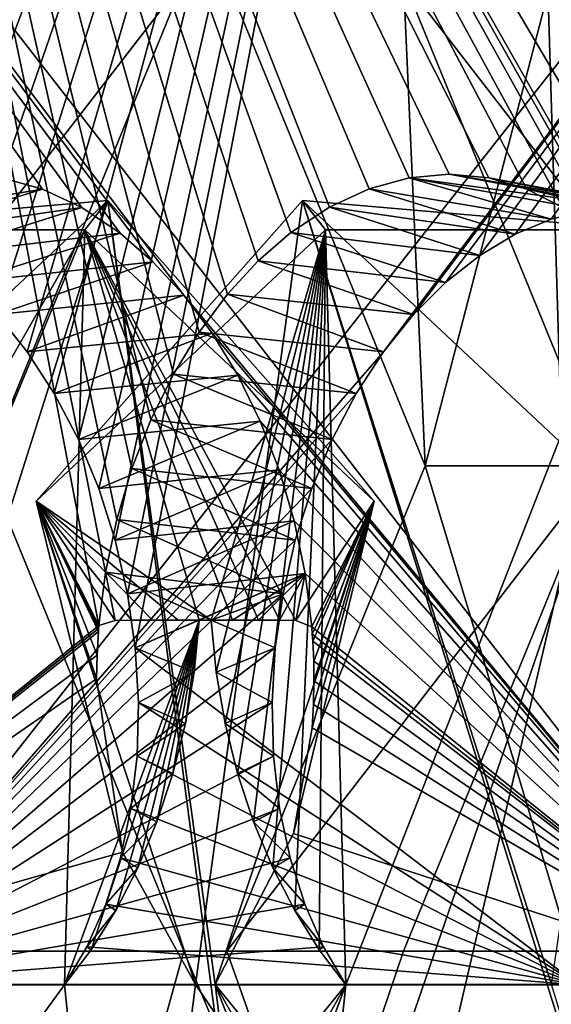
# Model space of a CAD drawing. Header units: inches. Extents: x -10 to 10, y -0.9 to 12.
# Tile 58 of 94: x 9.5067 to 9.583, y 0.9121 to 1.0536. Entities that reach past the tile are written whole.
import ezdxf

# ---------------------------------------------------------------- set-up
doc = ezdxf.new("R2010")
doc.units = ezdxf.units.IN
doc.header["$LTSCALE"] = 65.326095
doc.header["$MEASUREMENT"] = 0
for name, color, linetype in [('177', 7, 'CONTINUOUS'), ('179', 7, 'CONTINUOUS'), ('182', 7, 'CONTINUOUS'), ('184', 7, 'CONTINUOUS'), ('261', 7, 'CONTINUOUS'), ('263', 7, 'CONTINUOUS'), ('266', 7, 'CONTINUOUS'), ('268', 7, 'CONTINUOUS'), ('276', 7, 'CONTINUOUS'), ('277', 7, 'CONTINUOUS'), ('353', 7, 'CONTINUOUS'), ('357', 7, 'CONTINUOUS'), ('358', 7, 'CONTINUOUS'), ('362', 7, 'CONTINUOUS'), ('423', 7, 'CONTINUOUS'), ('424', 7, 'CONTINUOUS'), ('437', 7, 'CONTINUOUS'), ('439', 7, 'CONTINUOUS'), ('442', 7, 'CONTINUOUS'), ('444', 7, 'CONTINUOUS'), ('447', 7, 'CONTINUOUS'), ('452', 7, 'CONTINUOUS'), ('453', 7, 'CONTINUOUS'), ('455', 7, 'CONTINUOUS'), ('531', 7, 'CONTINUOUS'), ('533', 7, 'CONTINUOUS'), ('536', 7, 'CONTINUOUS'), ('538', 7, 'CONTINUOUS'), ('599', 7, 'CONTINUOUS'), ('600', 7, 'CONTINUOUS')]:
    doc.layers.add(name, color=color, linetype=linetype)

msp = doc.modelspace()

# ---------------------------------------------------------------- linework, layer by layer
at = {"layer": '177', "color": 252, "linetype": 'Continuous', "true_color": 0x8b959c}
for points in [[(9.22508, 0, 9.27585), (9.37897, 1.331, 9.42974), (9.561, 5.238, 9.61177), (9.22508, 0, 9.27585)], [(9.45485, 5.238, 9.50562), (9.22508, 0, 9.27585), (9.561, 5.238, 9.61177), (9.45485, 5.238, 9.50562)]]:
    msp.add_3dface(points, dxfattribs=at)
at = {"layer": '179', "color": 252, "linetype": 'Continuous', "true_color": 0x8b959c}
for points in [[(9.8409, 0, 9.9641), (-9.8409, 0, 9.9641), (9.8409, 12, 9.9641), (9.8409, 0, 9.9641)], [(9.8409, 12, 9.9641), (-9.8409, 0, 9.9641), (9.7409, 12, 9.9641), (9.8409, 12, 9.9641)], [(-9.8409, 0, 9.9641), (-9.7409, 12, 9.9641), (9.7409, 12, 9.9641), (-9.8409, 0, 9.9641)]]:
    msp.add_3dface(points, dxfattribs=at)
at = {"layer": '182', "color": 252, "linetype": 'Continuous', "true_color": 0x8b959c}
for points in [[(9.8875, 0, 9.8875), (9.66227, 1.331, 9.66227), (9.48024, 5.238, 9.48024), (9.8875, 0, 9.8875)], [(9.8875, 0, 9.8875), (9.48024, 5.238, 9.48024), (9.58638, 5.238, 9.58638), (9.8875, 0, 9.8875)]]:
    msp.add_3dface(points, dxfattribs=at)
at = {"layer": '184', "color": 252, "linetype": 'Continuous', "true_color": 0x8b959c}
for points in [[(-9.8409, 0, 10), (9.8409, 0, 10), (-9.8409, 12, 10), (-9.8409, 0, 10)], [(-9.8409, 12, 10), (9.8409, 0, 10), (-9.7409, 12, 10), (-9.8409, 12, 10)], [(-9.7409, 12, 10), (9.8409, 0, 10), (9.7409, 12, 10), (-9.7409, 12, 10)]]:
    msp.add_3dface(points, dxfattribs=at)
at = {"layer": '261', "color": 252, "linetype": 'Continuous', "true_color": 0x8b959c}
for points in [[(9.50906, 0.98439, 9.47334), (9.53189, 0.915, 9.48363), (9.54727, 1.02758, 9.51935), (9.50906, 0.98439, 9.47334)], [(9.54727, 1.02758, 9.51935), (9.53189, 0.915, 9.48363), (9.62539, 0.77712, 9.55222), (9.54727, 1.02758, 9.51935)], [(9.59328, 0.98439, 9.55756), (9.54727, 1.02758, 9.51935), (9.58299, 0.915, 9.53473), (9.59328, 0.98439, 9.55756)], [(9.58299, 0.915, 9.53473), (9.54727, 1.02758, 9.51935), (9.62539, 0.77712, 9.55222), (9.58299, 0.915, 9.53473)], [(9.53189, 0.915, 9.48363), (9.45422, 0.915, 9.40596), (9.5144, 0.77712, 9.44123), (9.53189, 0.915, 9.48363)], [(9.5144, 0.77712, 9.44123), (9.45422, 0.915, 9.40596), (9.48441, 0.79312, 9.41413), (9.5144, 0.77712, 9.44123)], [(9.62539, 0.77712, 9.55222), (9.53189, 0.915, 9.48363), (9.5144, 0.77712, 9.44123), (9.62539, 0.77712, 9.55222)]]:
    msp.add_3dface(points, dxfattribs=at)
at = {"layer": '263', "color": 252, "linetype": 'Continuous', "true_color": 0x8b959c}
for points in [[(9.45422, 0.915, 9.40596), (9.51805, 0.96655, 9.46019), (9.46459, 1.24708, 9.3545), (9.45422, 0.915, 9.40596)], [(9.59691, 1.01401, 9.53022), (9.66066, 0.915, 9.6124), (9.46459, 1.24708, 9.3545), (9.59691, 1.01401, 9.53022)], [(9.46459, 1.24708, 9.3545), (9.66066, 0.915, 9.6124), (9.71212, 1.24708, 9.60203), (9.46459, 1.24708, 9.3545)], [(9.5934, 1.0188, 9.52581), (9.59691, 1.01401, 9.53022), (9.46459, 1.24708, 9.3545), (9.5934, 1.0188, 9.52581)], [(9.58947, 1.02289, 9.52112), (9.5934, 1.0188, 9.52581), (9.46459, 1.24708, 9.3545), (9.58947, 1.02289, 9.52112)], [(9.58464, 1.02656, 9.51561), (9.58947, 1.02289, 9.52112), (9.46459, 1.24708, 9.3545), (9.58464, 1.02656, 9.51561)], [(9.57945, 1.02922, 9.50993), (9.58464, 1.02656, 9.51561), (9.46459, 1.24708, 9.3545), (9.57945, 1.02922, 9.50993)], [(9.57399, 1.03083, 9.50416), (9.57945, 1.02922, 9.50993), (9.46459, 1.24708, 9.3545), (9.57399, 1.03083, 9.50416)], [(9.56834, 1.03138, 9.49841), (9.57399, 1.03083, 9.50416), (9.46459, 1.24708, 9.3545), (9.56834, 1.03138, 9.49841)], [(9.56258, 1.03086, 9.49275), (9.56834, 1.03138, 9.49841), (9.46459, 1.24708, 9.3545), (9.56258, 1.03086, 9.49275)], [(9.55682, 1.02927, 9.48729), (9.56258, 1.03086, 9.49275), (9.46459, 1.24708, 9.3545), (9.55682, 1.02927, 9.48729)], [(9.55113, 1.02663, 9.48209), (9.55682, 1.02927, 9.48729), (9.46459, 1.24708, 9.3545), (9.55113, 1.02663, 9.48209)], [(9.54561, 1.02298, 9.47725), (9.55113, 1.02663, 9.48209), (9.46459, 1.24708, 9.3545), (9.54561, 1.02298, 9.47725)], [(9.54092, 1.01891, 9.47332), (9.54561, 1.02298, 9.47725), (9.46459, 1.24708, 9.3545), (9.54092, 1.01891, 9.47332)], [(9.5365, 1.01413, 9.46979), (9.54092, 1.01891, 9.47332), (9.46459, 1.24708, 9.3545), (9.5365, 1.01413, 9.46979)], [(9.53242, 1.00868, 9.46672), (9.5365, 1.01413, 9.46979), (9.46459, 1.24708, 9.3545), (9.53242, 1.00868, 9.46672)], [(9.52873, 1.00264, 9.46416), (9.53242, 1.00868, 9.46672), (9.46459, 1.24708, 9.3545), (9.52873, 1.00264, 9.46416)], [(9.5255, 0.99607, 9.46215), (9.52873, 1.00264, 9.46416), (9.46459, 1.24708, 9.3545), (9.5255, 0.99607, 9.46215)], [(9.52277, 0.98908, 9.46072), (9.5255, 0.99607, 9.46215), (9.46459, 1.24708, 9.3545), (9.52277, 0.98908, 9.46072)], [(9.5206, 0.98175, 9.45991), (9.52277, 0.98908, 9.46072), (9.46459, 1.24708, 9.3545), (9.5206, 0.98175, 9.45991)], [(9.51901, 0.97421, 9.45973), (9.5206, 0.98175, 9.45991), (9.46459, 1.24708, 9.3545), (9.51901, 0.97421, 9.45973)], [(9.51805, 0.96655, 9.46019), (9.51901, 0.97421, 9.45973), (9.46459, 1.24708, 9.3545), (9.51805, 0.96655, 9.46019)], [(9.51805, 0.96655, 9.46019), (9.45422, 0.915, 9.40596), (9.51801, 0.96612, 9.46024), (9.51805, 0.96655, 9.46019)], [(9.51801, 0.96612, 9.46024), (9.45422, 0.915, 9.40596), (9.51798, 0.96568, 9.46028), (9.51801, 0.96612, 9.46024)], [(9.51798, 0.96568, 9.46028), (9.45422, 0.915, 9.40596), (9.51778, 0.96228, 9.46072), (9.51798, 0.96568, 9.46028)], [(9.51778, 0.96228, 9.46072), (9.45422, 0.915, 9.40596), (9.51771, 0.95887, 9.46128), (9.51778, 0.96228, 9.46072)], [(9.51771, 0.95887, 9.46128), (9.45422, 0.915, 9.40596), (9.52144, 0.93402, 9.46964), (9.51771, 0.95887, 9.46128)], [(9.45422, 0.915, 9.40596), (9.53189, 0.915, 9.48363), (9.52144, 0.93402, 9.46964), (9.45422, 0.915, 9.40596)]]:
    msp.add_3dface(points, dxfattribs=at)
at = {"layer": '266', "color": 252, "linetype": 'Continuous', "true_color": 0x8b959c}
for points in [[(9.53416, 0.9673, 9.44416), (9.55057, 1.02335, 9.4707), (9.53488, 0.95984, 9.44354), (9.53416, 0.9673, 9.44416)], [(9.53488, 0.95984, 9.44354), (9.55057, 1.02335, 9.4707), (9.53615, 0.95248, 9.44348), (9.53488, 0.95984, 9.44354)], [(9.53615, 0.95248, 9.44348), (9.55057, 1.02335, 9.4707), (9.53795, 0.94529, 9.44398), (9.53615, 0.95248, 9.44348)], [(9.53795, 0.94529, 9.44398), (9.55057, 1.02335, 9.4707), (9.54024, 0.93834, 9.44502), (9.53795, 0.94529, 9.44398)], [(9.61257, 0.91493, 9.51311), (9.53958, 0.78167, 9.41605), (9.59592, 1.02335, 9.51605), (9.61257, 0.91493, 9.51311)], [(9.59592, 1.02335, 9.51605), (9.53958, 0.78167, 9.41605), (9.55351, 0.91493, 9.45405), (9.59592, 1.02335, 9.51605)], [(9.54024, 0.93834, 9.44502), (9.55057, 1.02335, 9.4707), (9.54299, 0.93176, 9.44658), (9.54024, 0.93834, 9.44502)], [(9.54299, 0.93176, 9.44658), (9.55057, 1.02335, 9.4707), (9.54616, 0.92562, 9.44864), (9.54299, 0.93176, 9.44658)], [(9.54616, 0.92562, 9.44864), (9.55057, 1.02335, 9.4707), (9.54968, 0.91999, 9.45114), (9.54616, 0.92562, 9.44864)], [(9.54968, 0.91999, 9.45114), (9.55057, 1.02335, 9.4707), (9.55351, 0.91493, 9.45405), (9.54968, 0.91999, 9.45114)], [(9.55057, 1.02335, 9.4707), (9.59592, 1.02335, 9.51605), (9.55351, 0.91493, 9.45405), (9.55057, 1.02335, 9.4707)], [(9.55351, 0.91493, 9.45405), (9.49167, 0.83888, 9.37848), (9.47981, 0.91493, 9.38036), (9.55351, 0.91493, 9.45405)], [(9.49817, 0.81621, 9.38089), (9.49167, 0.83888, 9.37848), (9.55351, 0.91493, 9.45405), (9.49817, 0.81621, 9.38089)], [(9.50959, 0.79767, 9.38895), (9.49817, 0.81621, 9.38089), (9.55351, 0.91493, 9.45405), (9.50959, 0.79767, 9.38895)], [(9.53958, 0.78167, 9.41605), (9.50959, 0.79767, 9.38895), (9.55351, 0.91493, 9.45405), (9.53958, 0.78167, 9.41605)], [(9.65057, 0.78167, 9.52704), (9.53958, 0.78167, 9.41605), (9.61257, 0.91493, 9.51311), (9.65057, 0.78167, 9.52704)]]:
    msp.add_3dface(points, dxfattribs=at)
at = {"layer": '268', "color": 252, "linetype": 'Continuous', "true_color": 0x8b959c}
for points in [[(9.73729, 1.2424, 9.57686), (9.47981, 0.91493, 9.38036), (9.48975, 1.2424, 9.32933), (9.73729, 1.2424, 9.57686)], [(9.47981, 0.91493, 9.38036), (9.73729, 1.2424, 9.57686), (9.55888, 1.00584, 9.4425), (9.47981, 0.91493, 9.38036)], [(9.55888, 1.00584, 9.4425), (9.73729, 1.2424, 9.57686), (9.56319, 1.0112, 9.44581), (9.55888, 1.00584, 9.4425)], [(9.56319, 1.0112, 9.44581), (9.73729, 1.2424, 9.57686), (9.56781, 1.01583, 9.44957), (9.56319, 1.0112, 9.44581)], [(9.56781, 1.01583, 9.44957), (9.73729, 1.2424, 9.57686), (9.5727, 1.01969, 9.45374), (9.56781, 1.01583, 9.44957)], [(9.5727, 1.01969, 9.45374), (9.73729, 1.2424, 9.57686), (9.57777, 1.02273, 9.45825), (9.5727, 1.01969, 9.45374)], [(9.57777, 1.02273, 9.45825), (9.73729, 1.2424, 9.57686), (9.58296, 1.02492, 9.46303), (9.57777, 1.02273, 9.45825)], [(9.58296, 1.02492, 9.46303), (9.73729, 1.2424, 9.57686), (9.58821, 1.02625, 9.46803), (9.58296, 1.02492, 9.46303)], [(9.55498, 0.99985, 9.43971), (9.47981, 0.91493, 9.38036), (9.55888, 1.00584, 9.4425), (9.55498, 0.99985, 9.43971)], [(9.55152, 0.99327, 9.43748), (9.47981, 0.91493, 9.38036), (9.55498, 0.99985, 9.43971), (9.55152, 0.99327, 9.43748)], [(9.54859, 0.98623, 9.43586), (9.47981, 0.91493, 9.38036), (9.55152, 0.99327, 9.43748), (9.54859, 0.98623, 9.43586)], [(9.54623, 0.97881, 9.43488), (9.47981, 0.91493, 9.38036), (9.54859, 0.98623, 9.43586), (9.54623, 0.97881, 9.43488)], [(9.54447, 0.97112, 9.43455), (9.47981, 0.91493, 9.38036), (9.54623, 0.97881, 9.43488), (9.54447, 0.97112, 9.43455)], [(9.54335, 0.96332, 9.43489), (9.47981, 0.91493, 9.38036), (9.54447, 0.97112, 9.43455), (9.54335, 0.96332, 9.43489)], [(9.54289, 0.95547, 9.43589), (9.47981, 0.91493, 9.38036), (9.54335, 0.96332, 9.43489), (9.54289, 0.95547, 9.43589)], [(9.5431, 0.94777, 9.43753), (9.47981, 0.91493, 9.38036), (9.54289, 0.95547, 9.43589), (9.5431, 0.94777, 9.43753)], [(9.54397, 0.94029, 9.43979), (9.47981, 0.91493, 9.38036), (9.5431, 0.94777, 9.43753), (9.54397, 0.94029, 9.43979)], [(9.54548, 0.93317, 9.44263), (9.47981, 0.91493, 9.38036), (9.54397, 0.94029, 9.43979), (9.54548, 0.93317, 9.44263)], [(9.5476, 0.92651, 9.44599), (9.47981, 0.91493, 9.38036), (9.54548, 0.93317, 9.44263), (9.5476, 0.92651, 9.44599)], [(9.55029, 0.9204, 9.44982), (9.47981, 0.91493, 9.38036), (9.5476, 0.92651, 9.44599), (9.55029, 0.9204, 9.44982)], [(9.55351, 0.91493, 9.45405), (9.47981, 0.91493, 9.38036), (9.55029, 0.9204, 9.44982), (9.55351, 0.91493, 9.45405)]]:
    msp.add_3dface(points, dxfattribs=at)
at = {"layer": '276', "color": 252, "linetype": 'Continuous', "true_color": 0x8b959c}
for points in [[(9.50906, 0.98439, 9.47334), (9.54727, 1.02758, 9.51935), (9.55057, 1.02335, 9.4707), (9.50906, 0.98439, 9.47334)], [(9.54727, 1.02758, 9.51935), (9.59328, 0.98439, 9.55756), (9.59592, 1.02335, 9.51605), (9.54727, 1.02758, 9.51935)], [(9.54727, 1.02758, 9.51935), (9.59592, 1.02335, 9.51605), (9.55057, 1.02335, 9.4707), (9.54727, 1.02758, 9.51935)], [(9.50906, 0.98439, 9.47334), (9.55057, 1.02335, 9.4707), (9.53416, 0.9673, 9.44416), (9.50906, 0.98439, 9.47334)], [(9.53189, 0.915, 9.48363), (9.50906, 0.98439, 9.47334), (9.52144, 0.93402, 9.46964), (9.53189, 0.915, 9.48363)], [(9.50906, 0.98439, 9.47334), (9.51805, 0.96655, 9.46019), (9.51801, 0.96612, 9.46024), (9.50906, 0.98439, 9.47334)], [(9.51805, 0.96655, 9.46019), (9.50906, 0.98439, 9.47334), (9.52036, 0.96729, 9.45787), (9.51805, 0.96655, 9.46019)], [(9.50906, 0.98439, 9.47334), (9.51801, 0.96612, 9.46024), (9.51798, 0.96568, 9.46028), (9.50906, 0.98439, 9.47334)], [(9.50906, 0.98439, 9.47334), (9.51798, 0.96568, 9.46028), (9.51778, 0.96228, 9.46072), (9.50906, 0.98439, 9.47334)], [(9.50906, 0.98439, 9.47334), (9.51778, 0.96228, 9.46072), (9.51771, 0.95887, 9.46128), (9.50906, 0.98439, 9.47334)], [(9.50906, 0.98439, 9.47334), (9.51771, 0.95887, 9.46128), (9.52144, 0.93402, 9.46964), (9.50906, 0.98439, 9.47334)], [(9.50906, 0.98439, 9.47334), (9.53416, 0.9673, 9.44416), (9.52943, 0.9673, 9.44885), (9.50906, 0.98439, 9.47334)], [(9.52036, 0.96729, 9.45787), (9.50906, 0.98439, 9.47334), (9.52273, 0.9673, 9.45551), (9.52036, 0.96729, 9.45787)], [(9.52273, 0.9673, 9.45551), (9.50906, 0.98439, 9.47334), (9.52573, 0.9673, 9.45252), (9.52273, 0.9673, 9.45551)], [(9.52573, 0.9673, 9.45252), (9.50906, 0.98439, 9.47334), (9.52943, 0.9673, 9.44885), (9.52573, 0.9673, 9.45252)]]:
    msp.add_3dface(points, dxfattribs=at)
at = {"layer": '277', "color": 252, "linetype": 'Continuous', "true_color": 0x8b959c}
for points in [[(9.56258, 1.03086, 9.49275), (9.55682, 1.02927, 9.48729), (9.58296, 1.02492, 9.46303), (9.56258, 1.03086, 9.49275)], [(9.56834, 1.03138, 9.49841), (9.56258, 1.03086, 9.49275), (9.59344, 1.02669, 9.47318), (9.56834, 1.03138, 9.49841)], [(9.56258, 1.03086, 9.49275), (9.58296, 1.02492, 9.46303), (9.58821, 1.02625, 9.46803), (9.56258, 1.03086, 9.49275)], [(9.56258, 1.03086, 9.49275), (9.58821, 1.02625, 9.46803), (9.59344, 1.02669, 9.47318), (9.56258, 1.03086, 9.49275)], [(9.57399, 1.03083, 9.50416), (9.56834, 1.03138, 9.49841), (9.59859, 1.02625, 9.47841), (9.57399, 1.03083, 9.50416)], [(9.56834, 1.03138, 9.49841), (9.59344, 1.02669, 9.47318), (9.59859, 1.02625, 9.47841), (9.56834, 1.03138, 9.49841)], [(9.57945, 1.02922, 9.50993), (9.57399, 1.03083, 9.50416), (9.60359, 1.02492, 9.48366), (9.57945, 1.02922, 9.50993)], [(9.57399, 1.03083, 9.50416), (9.59859, 1.02625, 9.47841), (9.60359, 1.02492, 9.48366), (9.57399, 1.03083, 9.50416)], [(9.55682, 1.02927, 9.48729), (9.55113, 1.02663, 9.48209), (9.57777, 1.02273, 9.45825), (9.55682, 1.02927, 9.48729)], [(9.55682, 1.02927, 9.48729), (9.57777, 1.02273, 9.45825), (9.58296, 1.02492, 9.46303), (9.55682, 1.02927, 9.48729)], [(9.58464, 1.02656, 9.51561), (9.57945, 1.02922, 9.50993), (9.60837, 1.02273, 9.48885), (9.58464, 1.02656, 9.51561)], [(9.57945, 1.02922, 9.50993), (9.60359, 1.02492, 9.48366), (9.60837, 1.02273, 9.48885), (9.57945, 1.02922, 9.50993)], [(9.55113, 1.02663, 9.48209), (9.54561, 1.02298, 9.47725), (9.5727, 1.01969, 9.45374), (9.55113, 1.02663, 9.48209)], [(9.55113, 1.02663, 9.48209), (9.5727, 1.01969, 9.45374), (9.57777, 1.02273, 9.45825), (9.55113, 1.02663, 9.48209)], [(9.54561, 1.02298, 9.47725), (9.54092, 1.01891, 9.47332), (9.56781, 1.01583, 9.44957), (9.54561, 1.02298, 9.47725)], [(9.54561, 1.02298, 9.47725), (9.56781, 1.01583, 9.44957), (9.5727, 1.01969, 9.45374), (9.54561, 1.02298, 9.47725)], [(9.54092, 1.01891, 9.47332), (9.5365, 1.01413, 9.46979), (9.56319, 1.0112, 9.44581), (9.54092, 1.01891, 9.47332)], [(9.54092, 1.01891, 9.47332), (9.56319, 1.0112, 9.44581), (9.56781, 1.01583, 9.44957), (9.54092, 1.01891, 9.47332)], [(9.5365, 1.01413, 9.46979), (9.53242, 1.00868, 9.46672), (9.55888, 1.00584, 9.4425), (9.5365, 1.01413, 9.46979)], [(9.5365, 1.01413, 9.46979), (9.55888, 1.00584, 9.4425), (9.56319, 1.0112, 9.44581), (9.5365, 1.01413, 9.46979)], [(9.53242, 1.00868, 9.46672), (9.52873, 1.00264, 9.46416), (9.55498, 0.99985, 9.43971), (9.53242, 1.00868, 9.46672)], [(9.53242, 1.00868, 9.46672), (9.55498, 0.99985, 9.43971), (9.55888, 1.00584, 9.4425), (9.53242, 1.00868, 9.46672)], [(9.52873, 1.00264, 9.46416), (9.5255, 0.99607, 9.46215), (9.55152, 0.99327, 9.43748), (9.52873, 1.00264, 9.46416)], [(9.52873, 1.00264, 9.46416), (9.55152, 0.99327, 9.43748), (9.55498, 0.99985, 9.43971), (9.52873, 1.00264, 9.46416)], [(9.5255, 0.99607, 9.46215), (9.52277, 0.98908, 9.46072), (9.54859, 0.98623, 9.43586), (9.5255, 0.99607, 9.46215)], [(9.5255, 0.99607, 9.46215), (9.54859, 0.98623, 9.43586), (9.55152, 0.99327, 9.43748), (9.5255, 0.99607, 9.46215)], [(9.52277, 0.98908, 9.46072), (9.5206, 0.98175, 9.45991), (9.54623, 0.97881, 9.43488), (9.52277, 0.98908, 9.46072)], [(9.52277, 0.98908, 9.46072), (9.54623, 0.97881, 9.43488), (9.54859, 0.98623, 9.43586), (9.52277, 0.98908, 9.46072)], [(9.5206, 0.98175, 9.45991), (9.51901, 0.97421, 9.45973), (9.54447, 0.97112, 9.43455), (9.5206, 0.98175, 9.45991)], [(9.5206, 0.98175, 9.45991), (9.54447, 0.97112, 9.43455), (9.54623, 0.97881, 9.43488), (9.5206, 0.98175, 9.45991)], [(9.51901, 0.97421, 9.45973), (9.51805, 0.96655, 9.46019), (9.52036, 0.96729, 9.45787), (9.51901, 0.97421, 9.45973)], [(9.51901, 0.97421, 9.45973), (9.53416, 0.9673, 9.44416), (9.54447, 0.97112, 9.43455), (9.51901, 0.97421, 9.45973)], [(9.53416, 0.9673, 9.44416), (9.51901, 0.97421, 9.45973), (9.52036, 0.96729, 9.45787), (9.53416, 0.9673, 9.44416)], [(9.53416, 0.9673, 9.44416), (9.54335, 0.96332, 9.43489), (9.54447, 0.97112, 9.43455), (9.53416, 0.9673, 9.44416)], [(9.53416, 0.9673, 9.44416), (9.52036, 0.96729, 9.45787), (9.52943, 0.9673, 9.44885), (9.53416, 0.9673, 9.44416)], [(9.52036, 0.96729, 9.45787), (9.52273, 0.9673, 9.45551), (9.52943, 0.9673, 9.44885), (9.52036, 0.96729, 9.45787)], [(9.52573, 0.9673, 9.45252), (9.52943, 0.9673, 9.44885), (9.52273, 0.9673, 9.45551), (9.52573, 0.9673, 9.45252)], [(9.53416, 0.9673, 9.44416), (9.53488, 0.95984, 9.44354), (9.54335, 0.96332, 9.43489), (9.53416, 0.9673, 9.44416)], [(9.53488, 0.95984, 9.44354), (9.54289, 0.95547, 9.43589), (9.54335, 0.96332, 9.43489), (9.53488, 0.95984, 9.44354)], [(9.53488, 0.95984, 9.44354), (9.53615, 0.95248, 9.44348), (9.54289, 0.95547, 9.43589), (9.53488, 0.95984, 9.44354)], [(9.53615, 0.95248, 9.44348), (9.5431, 0.94777, 9.43753), (9.54289, 0.95547, 9.43589), (9.53615, 0.95248, 9.44348)], [(9.53615, 0.95248, 9.44348), (9.53795, 0.94529, 9.44398), (9.5431, 0.94777, 9.43753), (9.53615, 0.95248, 9.44348)], [(9.53795, 0.94529, 9.44398), (9.54397, 0.94029, 9.43979), (9.5431, 0.94777, 9.43753), (9.53795, 0.94529, 9.44398)], [(9.53795, 0.94529, 9.44398), (9.54024, 0.93834, 9.44502), (9.54397, 0.94029, 9.43979), (9.53795, 0.94529, 9.44398)], [(9.54024, 0.93834, 9.44502), (9.54548, 0.93317, 9.44263), (9.54397, 0.94029, 9.43979), (9.54024, 0.93834, 9.44502)], [(9.54024, 0.93834, 9.44502), (9.54299, 0.93176, 9.44658), (9.54548, 0.93317, 9.44263), (9.54024, 0.93834, 9.44502)], [(9.54299, 0.93176, 9.44658), (9.5476, 0.92651, 9.44599), (9.54548, 0.93317, 9.44263), (9.54299, 0.93176, 9.44658)], [(9.54299, 0.93176, 9.44658), (9.54616, 0.92562, 9.44864), (9.5476, 0.92651, 9.44599), (9.54299, 0.93176, 9.44658)], [(9.54616, 0.92562, 9.44864), (9.55029, 0.9204, 9.44982), (9.5476, 0.92651, 9.44599), (9.54616, 0.92562, 9.44864)], [(9.54616, 0.92562, 9.44864), (9.54968, 0.91999, 9.45114), (9.55029, 0.9204, 9.44982), (9.54616, 0.92562, 9.44864)], [(9.54968, 0.91999, 9.45114), (9.55351, 0.91493, 9.45405), (9.55029, 0.9204, 9.44982), (9.54968, 0.91999, 9.45114)]]:
    msp.add_3dface(points, dxfattribs=at)
at = {"layer": '353', "color": 252, "linetype": 'Continuous', "true_color": 0x8b959c}
for points in [[(9.27585, 0, -9.22508), (9.42974, 1.331, -9.37897), (9.61177, 5.238, -9.561), (9.27585, 0, -9.22508)], [(9.50562, 5.238, -9.45485), (9.27585, 0, -9.22508), (9.61177, 5.238, -9.561), (9.50562, 5.238, -9.45485)]]:
    msp.add_3dface(points, dxfattribs=at)
at = {"layer": '357', "color": 252, "linetype": 'Continuous', "true_color": 0x8b959c}
for points in [[(9.91289, 0, 9.86212), (9.69128, 1.931, 9.64051), (9.53023, 5.41978, 9.47946), (9.91289, 0, 9.86212)], [(9.58716, 5.41978, 9.53639), (9.91289, 0, 9.86212), (9.53023, 5.41978, 9.47946), (9.58716, 5.41978, 9.53639)], [(9.50177, 0.9895, 9.451), (9.42611, 1.281, 9.37534), (9.53023, 1.05922, 9.47946), (9.50177, 0.9895, 9.451)], [(9.27585, 0, 9.22508), (9.50177, 0.9895, 9.451), (9.53023, 0.91978, 9.47946), (9.27585, 0, 9.22508)], [(9.91289, 0, 9.86212), (9.27585, 0, 9.22508), (9.53023, 0.91978, 9.47946), (9.91289, 0, 9.86212)], [(9.58716, 0.91978, 9.53639), (9.91289, 0, 9.86212), (9.53023, 0.91978, 9.47946), (9.58716, 0.91978, 9.53639)]]:
    msp.add_3dface(points, dxfattribs=at)
at = {"layer": '358', "color": 252, "linetype": 'Continuous', "true_color": 0x8b959c}
for points in [[(9.8875, 0, -9.8875), (9.66227, 1.331, -9.66227), (9.48024, 5.238, -9.48024), (9.8875, 0, -9.8875)], [(9.8875, 0, -9.8875), (9.48024, 5.238, -9.48024), (9.58638, 5.238, -9.58638), (9.8875, 0, -9.8875)]]:
    msp.add_3dface(points, dxfattribs=at)
at = {"layer": '362', "color": 252, "linetype": 'Continuous', "true_color": 0x8b959c}
for points in [[(9.25047, 0, 9.25047), (9.40073, 1.931, 9.40073), (9.56177, 5.41978, 9.56177), (9.25047, 0, 9.25047)], [(9.25047, 0, 9.25047), (9.56177, 5.41978, 9.56177), (9.50485, 5.41978, 9.50485), (9.25047, 0, 9.25047)], [(9.59023, 0.9895, 9.59023), (9.66589, 1.281, 9.66589), (9.56177, 1.05922, 9.56177), (9.59023, 0.9895, 9.59023)], [(9.25047, 0, 9.25047), (9.8875, 0, 9.8875), (9.59023, 0.9895, 9.59023), (9.25047, 0, 9.25047)], [(9.25047, 0, 9.25047), (9.59023, 0.9895, 9.59023), (9.56177, 0.91978, 9.56177), (9.25047, 0, 9.25047)], [(9.25047, 0, 9.25047), (9.56177, 0.91978, 9.56177), (9.50485, 0.91978, 9.50485), (9.25047, 0, 9.25047)]]:
    msp.add_3dface(points, dxfattribs=at)
at = {"layer": '423', "color": 252, "linetype": 'Continuous', "true_color": 0x8b959c}
for points in [[(9.53023, 0.91978, 9.47946), (9.50177, 0.9895, 9.451), (9.50485, 0.91978, 9.50485), (9.53023, 0.91978, 9.47946)], [(9.59023, 0.9895, 9.59023), (9.58716, 0.91978, 9.53639), (9.56177, 0.91978, 9.56177), (9.59023, 0.9895, 9.59023)], [(9.56177, 0.91978, 9.56177), (9.53023, 0.91978, 9.47946), (9.50485, 0.91978, 9.50485), (9.56177, 0.91978, 9.56177)], [(9.58716, 0.91978, 9.53639), (9.53023, 0.91978, 9.47946), (9.56177, 0.91978, 9.56177), (9.58716, 0.91978, 9.53639)]]:
    msp.add_3dface(points, dxfattribs=at)
at = {"layer": '424', "color": 252, "linetype": 'Continuous', "true_color": 0x8b959c}
for points in [[(9.50177, 0.9895, 9.451), (9.53023, 1.05922, 9.47946), (9.47639, 0.9895, 9.47639), (9.50177, 0.9895, 9.451)], [(9.47639, 0.9895, 9.47639), (9.53023, 1.05922, 9.47946), (9.50485, 1.05922, 9.50485), (9.47639, 0.9895, 9.47639)], [(9.58716, 1.05922, 9.53639), (9.61562, 0.9895, 9.56485), (9.56177, 1.05922, 9.56177), (9.58716, 1.05922, 9.53639)], [(9.61562, 0.9895, 9.56485), (9.59023, 0.9895, 9.59023), (9.56177, 1.05922, 9.56177), (9.61562, 0.9895, 9.56485)]]:
    msp.add_3dface(points, dxfattribs=at)
at = {"layer": '437', "color": 252, "linetype": 'Continuous', "true_color": 0x8b959c}
for points in [[(9.47334, 0.98439, -9.50906), (9.48363, 0.915, -9.53189), (9.51935, 1.02758, -9.54727), (9.47334, 0.98439, -9.50906)], [(9.51935, 1.02758, -9.54727), (9.48363, 0.915, -9.53189), (9.55222, 0.77712, -9.62539), (9.51935, 1.02758, -9.54727)], [(9.55756, 0.98439, -9.59328), (9.51935, 1.02758, -9.54727), (9.53473, 0.915, -9.58299), (9.55756, 0.98439, -9.59328)], [(9.53473, 0.915, -9.58299), (9.51935, 1.02758, -9.54727), (9.55222, 0.77712, -9.62539), (9.53473, 0.915, -9.58299)], [(9.55222, 0.77712, -9.62539), (9.48363, 0.915, -9.53189), (9.44123, 0.77712, -9.5144), (9.55222, 0.77712, -9.62539)], [(9.6124, 0.915, -9.66066), (9.53473, 0.915, -9.58299), (9.60013, 0.83434, -9.66296), (9.6124, 0.915, -9.66066)], [(9.60013, 0.83434, -9.66296), (9.53473, 0.915, -9.58299), (9.59362, 0.81166, -9.66055), (9.60013, 0.83434, -9.66296)], [(9.59362, 0.81166, -9.66055), (9.53473, 0.915, -9.58299), (9.58221, 0.79312, -9.65249), (9.59362, 0.81166, -9.66055)], [(9.58221, 0.79312, -9.65249), (9.53473, 0.915, -9.58299), (9.55222, 0.77712, -9.62539), (9.58221, 0.79312, -9.65249)]]:
    msp.add_3dface(points, dxfattribs=at)
at = {"layer": '439', "color": 252, "linetype": 'Continuous', "true_color": 0x8b959c}
for points in [[(9.53022, 1.01401, -9.59691), (9.6124, 0.915, -9.66066), (9.3545, 1.24708, -9.46459), (9.53022, 1.01401, -9.59691)], [(9.3545, 1.24708, -9.46459), (9.6124, 0.915, -9.66066), (9.60203, 1.24708, -9.71212), (9.3545, 1.24708, -9.46459)], [(9.52581, 1.0188, -9.5934), (9.53022, 1.01401, -9.59691), (9.3545, 1.24708, -9.46459), (9.52581, 1.0188, -9.5934)], [(9.52112, 1.02289, -9.58947), (9.52581, 1.0188, -9.5934), (9.3545, 1.24708, -9.46459), (9.52112, 1.02289, -9.58947)], [(9.51561, 1.02656, -9.58464), (9.52112, 1.02289, -9.58947), (9.3545, 1.24708, -9.46459), (9.51561, 1.02656, -9.58464)], [(9.50993, 1.02922, -9.57945), (9.51561, 1.02656, -9.58464), (9.3545, 1.24708, -9.46459), (9.50993, 1.02922, -9.57945)], [(9.50416, 1.03083, -9.57399), (9.50993, 1.02922, -9.57945), (9.3545, 1.24708, -9.46459), (9.50416, 1.03083, -9.57399)], [(9.5343, 1.00854, -9.59997), (9.6124, 0.915, -9.66066), (9.53022, 1.01401, -9.59691), (9.5343, 1.00854, -9.59997)], [(9.53797, 1.00248, -9.60252), (9.6124, 0.915, -9.66066), (9.5343, 1.00854, -9.59997), (9.53797, 1.00248, -9.60252)], [(9.54119, 0.9959, -9.60452), (9.6124, 0.915, -9.66066), (9.53797, 1.00248, -9.60252), (9.54119, 0.9959, -9.60452)], [(9.54391, 0.9889, -9.60593), (9.6124, 0.915, -9.66066), (9.54119, 0.9959, -9.60452), (9.54391, 0.9889, -9.60593)], [(9.54607, 0.98156, -9.60672), (9.6124, 0.915, -9.66066), (9.54391, 0.9889, -9.60593), (9.54607, 0.98156, -9.60672)], [(9.54764, 0.97401, -9.60688), (9.6124, 0.915, -9.66066), (9.54607, 0.98156, -9.60672), (9.54764, 0.97401, -9.60688)], [(9.54859, 0.96637, -9.60641), (9.6124, 0.915, -9.66066), (9.54764, 0.97401, -9.60688), (9.54859, 0.96637, -9.60641)], [(9.54867, 0.96532, -9.6063), (9.6124, 0.915, -9.66066), (9.54859, 0.96637, -9.60641), (9.54867, 0.96532, -9.6063)], [(9.54874, 0.96428, -9.60617), (9.6124, 0.915, -9.66066), (9.54867, 0.96532, -9.6063), (9.54874, 0.96428, -9.60617)], [(9.54887, 0.96143, -9.60577), (9.6124, 0.915, -9.66066), (9.54874, 0.96428, -9.60617), (9.54887, 0.96143, -9.60577)], [(9.54891, 0.9586, -9.60528), (9.6124, 0.915, -9.66066), (9.54887, 0.96143, -9.60577), (9.54891, 0.9586, -9.60528)], [(9.54884, 0.95522, -9.60459), (9.6124, 0.915, -9.66066), (9.54891, 0.9586, -9.60528), (9.54884, 0.95522, -9.60459)], [(9.54864, 0.95186, -9.60376), (9.6124, 0.915, -9.66066), (9.54884, 0.95522, -9.60459), (9.54864, 0.95186, -9.60376)], [(9.54598, 0.93666, -9.59827), (9.6124, 0.915, -9.66066), (9.54864, 0.95186, -9.60376), (9.54598, 0.93666, -9.59827)], [(9.53473, 0.915, -9.58299), (9.6124, 0.915, -9.66066), (9.54598, 0.93666, -9.59827), (9.53473, 0.915, -9.58299)]]:
    msp.add_3dface(points, dxfattribs=at)
at = {"layer": '442', "color": 252, "linetype": 'Continuous', "true_color": 0x8b959c}
for points in [[(9.51311, 0.91493, -9.61257), (9.41605, 0.78167, -9.53958), (9.51605, 1.02335, -9.59592), (9.51311, 0.91493, -9.61257)], [(9.51605, 1.02335, -9.59592), (9.41605, 0.78167, -9.53958), (9.45405, 0.91493, -9.55351), (9.51605, 1.02335, -9.59592)], [(9.4707, 1.02335, -9.55057), (9.51605, 1.02335, -9.59592), (9.45405, 0.91493, -9.55351), (9.4707, 1.02335, -9.55057)], [(9.53246, 0.9673, -9.62245), (9.51311, 0.91493, -9.61257), (9.51605, 1.02335, -9.59592), (9.53246, 0.9673, -9.62245)], [(9.51694, 0.91999, -9.61548), (9.51311, 0.91493, -9.61257), (9.53246, 0.9673, -9.62245), (9.51694, 0.91999, -9.61548)], [(9.52046, 0.92562, -9.61798), (9.51694, 0.91999, -9.61548), (9.53246, 0.9673, -9.62245), (9.52046, 0.92562, -9.61798)], [(9.52362, 0.93176, -9.62004), (9.52046, 0.92562, -9.61798), (9.53246, 0.9673, -9.62245), (9.52362, 0.93176, -9.62004)], [(9.52638, 0.93834, -9.6216), (9.52362, 0.93176, -9.62004), (9.53246, 0.9673, -9.62245), (9.52638, 0.93834, -9.6216)], [(9.52867, 0.94529, -9.62264), (9.52638, 0.93834, -9.6216), (9.53246, 0.9673, -9.62245), (9.52867, 0.94529, -9.62264)], [(9.53046, 0.95248, -9.62314), (9.52867, 0.94529, -9.62264), (9.53246, 0.9673, -9.62245), (9.53046, 0.95248, -9.62314)], [(9.53173, 0.95984, -9.62308), (9.53046, 0.95248, -9.62314), (9.53246, 0.9673, -9.62245), (9.53173, 0.95984, -9.62308)], [(9.52704, 0.78167, -9.65057), (9.41605, 0.78167, -9.53958), (9.51311, 0.91493, -9.61257), (9.52704, 0.78167, -9.65057)], [(9.58681, 0.91493, -9.68626), (9.52704, 0.78167, -9.65057), (9.51311, 0.91493, -9.61257), (9.58681, 0.91493, -9.68626)], [(9.55703, 0.79767, -9.67767), (9.52704, 0.78167, -9.65057), (9.58681, 0.91493, -9.68626), (9.55703, 0.79767, -9.67767)], [(9.56844, 0.81621, -9.68573), (9.55703, 0.79767, -9.67767), (9.58681, 0.91493, -9.68626), (9.56844, 0.81621, -9.68573)], [(9.57495, 0.83888, -9.68814), (9.56844, 0.81621, -9.68573), (9.58681, 0.91493, -9.68626), (9.57495, 0.83888, -9.68814)]]:
    msp.add_3dface(points, dxfattribs=at)
at = {"layer": '444', "color": 252, "linetype": 'Continuous', "true_color": 0x8b959c}
for points in [[(9.57686, 1.2424, -9.73729), (9.38036, 0.91493, -9.47981), (9.32933, 1.2424, -9.48975), (9.57686, 1.2424, -9.73729)], [(9.38036, 0.91493, -9.47981), (9.57686, 1.2424, -9.73729), (9.4425, 1.00584, -9.55888), (9.38036, 0.91493, -9.47981)], [(9.4425, 1.00584, -9.55888), (9.57686, 1.2424, -9.73729), (9.44581, 1.0112, -9.56319), (9.4425, 1.00584, -9.55888)], [(9.44581, 1.0112, -9.56319), (9.57686, 1.2424, -9.73729), (9.44957, 1.01583, -9.56781), (9.44581, 1.0112, -9.56319)], [(9.44957, 1.01583, -9.56781), (9.57686, 1.2424, -9.73729), (9.45374, 1.01969, -9.5727), (9.44957, 1.01583, -9.56781)], [(9.45374, 1.01969, -9.5727), (9.57686, 1.2424, -9.73729), (9.45825, 1.02273, -9.57777), (9.45374, 1.01969, -9.5727)], [(9.45825, 1.02273, -9.57777), (9.57686, 1.2424, -9.73729), (9.46303, 1.02492, -9.58296), (9.45825, 1.02273, -9.57777)], [(9.46303, 1.02492, -9.58296), (9.57686, 1.2424, -9.73729), (9.46803, 1.02625, -9.58821), (9.46303, 1.02492, -9.58296)], [(9.46803, 1.02625, -9.58821), (9.57686, 1.2424, -9.73729), (9.47318, 1.02669, -9.59344), (9.46803, 1.02625, -9.58821)], [(9.47318, 1.02669, -9.59344), (9.57686, 1.2424, -9.73729), (9.47841, 1.02625, -9.59859), (9.47318, 1.02669, -9.59344)], [(9.47841, 1.02625, -9.59859), (9.57686, 1.2424, -9.73729), (9.48366, 1.02492, -9.60359), (9.47841, 1.02625, -9.59859)], [(9.48366, 1.02492, -9.60359), (9.57686, 1.2424, -9.73729), (9.48885, 1.02273, -9.60837), (9.48366, 1.02492, -9.60359)], [(9.48885, 1.02273, -9.60837), (9.57686, 1.2424, -9.73729), (9.49392, 1.01969, -9.61288), (9.48885, 1.02273, -9.60837)], [(9.49392, 1.01969, -9.61288), (9.57686, 1.2424, -9.73729), (9.49881, 1.01583, -9.61705), (9.49392, 1.01969, -9.61288)], [(9.49881, 1.01583, -9.61705), (9.57686, 1.2424, -9.73729), (9.50343, 1.0112, -9.62081), (9.49881, 1.01583, -9.61705)], [(9.50343, 1.0112, -9.62081), (9.57686, 1.2424, -9.73729), (9.50774, 1.00584, -9.62412), (9.50343, 1.0112, -9.62081)], [(9.50774, 1.00584, -9.62412), (9.57686, 1.2424, -9.73729), (9.51164, 0.99985, -9.62691), (9.50774, 1.00584, -9.62412)], [(9.51164, 0.99985, -9.62691), (9.57686, 1.2424, -9.73729), (9.5151, 0.99327, -9.62914), (9.51164, 0.99985, -9.62691)], [(9.5151, 0.99327, -9.62914), (9.57686, 1.2424, -9.73729), (9.51803, 0.98623, -9.63076), (9.5151, 0.99327, -9.62914)], [(9.51803, 0.98623, -9.63076), (9.57686, 1.2424, -9.73729), (9.52039, 0.97881, -9.63174), (9.51803, 0.98623, -9.63076)], [(9.52039, 0.97881, -9.63174), (9.57686, 1.2424, -9.73729), (9.52215, 0.97112, -9.63207), (9.52039, 0.97881, -9.63174)], [(9.52215, 0.97112, -9.63207), (9.57686, 1.2424, -9.73729), (9.52327, 0.96332, -9.63173), (9.52215, 0.97112, -9.63207)], [(9.57686, 1.2424, -9.73729), (9.58681, 0.91493, -9.68626), (9.52327, 0.96332, -9.63173), (9.57686, 1.2424, -9.73729)], [(9.52327, 0.96332, -9.63173), (9.58681, 0.91493, -9.68626), (9.52373, 0.95547, -9.63073), (9.52327, 0.96332, -9.63173)], [(9.52373, 0.95547, -9.63073), (9.58681, 0.91493, -9.68626), (9.52352, 0.94777, -9.62909), (9.52373, 0.95547, -9.63073)], [(9.52352, 0.94777, -9.62909), (9.58681, 0.91493, -9.68626), (9.52265, 0.94029, -9.62682), (9.52352, 0.94777, -9.62909)], [(9.52265, 0.94029, -9.62682), (9.58681, 0.91493, -9.68626), (9.52114, 0.93317, -9.62399), (9.52265, 0.94029, -9.62682)], [(9.52114, 0.93317, -9.62399), (9.58681, 0.91493, -9.68626), (9.51902, 0.92651, -9.62063), (9.52114, 0.93317, -9.62399)], [(9.51902, 0.92651, -9.62063), (9.58681, 0.91493, -9.68626), (9.51633, 0.9204, -9.6168), (9.51902, 0.92651, -9.62063)], [(9.58681, 0.91493, -9.68626), (9.51311, 0.91493, -9.61257), (9.51633, 0.9204, -9.6168), (9.58681, 0.91493, -9.68626)]]:
    msp.add_3dface(points, dxfattribs=at)
at = {"layer": '447', "color": 252, "linetype": 'Continuous', "true_color": 0x8b959c}
msp.add_3dface([(9.60013, 0.83434, -9.66296), (9.57495, 0.83888, -9.68814), (9.58681, 0.91493, -9.68626), (9.60013, 0.83434, -9.66296)], dxfattribs=at)
at = {"layer": '452', "color": 252, "linetype": 'Continuous', "true_color": 0x8b959c}
for points in [[(9.47334, 0.98439, -9.50906), (9.51935, 1.02758, -9.54727), (9.4707, 1.02335, -9.55057), (9.47334, 0.98439, -9.50906)], [(9.51935, 1.02758, -9.54727), (9.51605, 1.02335, -9.59592), (9.4707, 1.02335, -9.55057), (9.51935, 1.02758, -9.54727)], [(9.51935, 1.02758, -9.54727), (9.55756, 0.98439, -9.59328), (9.51605, 1.02335, -9.59592), (9.51935, 1.02758, -9.54727)], [(9.51605, 1.02335, -9.59592), (9.55756, 0.98439, -9.59328), (9.54632, 0.96729, -9.60868), (9.51605, 1.02335, -9.59592)], [(9.53246, 0.9673, -9.62245), (9.51605, 1.02335, -9.59592), (9.53722, 0.9673, -9.61774), (9.53246, 0.9673, -9.62245)], [(9.53722, 0.9673, -9.61774), (9.51605, 1.02335, -9.59592), (9.54094, 0.9673, -9.61405), (9.53722, 0.9673, -9.61774)], [(9.54094, 0.9673, -9.61405), (9.51605, 1.02335, -9.59592), (9.54395, 0.9673, -9.61105), (9.54094, 0.9673, -9.61405)], [(9.54395, 0.9673, -9.61105), (9.51605, 1.02335, -9.59592), (9.54632, 0.96729, -9.60868), (9.54395, 0.9673, -9.61105)], [(9.55756, 0.98439, -9.59328), (9.53473, 0.915, -9.58299), (9.54598, 0.93666, -9.59827), (9.55756, 0.98439, -9.59328)], [(9.55756, 0.98439, -9.59328), (9.54598, 0.93666, -9.59827), (9.54864, 0.95186, -9.60376), (9.55756, 0.98439, -9.59328)], [(9.55756, 0.98439, -9.59328), (9.54859, 0.96637, -9.60641), (9.54632, 0.96729, -9.60868), (9.55756, 0.98439, -9.59328)], [(9.55756, 0.98439, -9.59328), (9.54867, 0.96532, -9.6063), (9.54859, 0.96637, -9.60641), (9.55756, 0.98439, -9.59328)], [(9.55756, 0.98439, -9.59328), (9.54864, 0.95186, -9.60376), (9.54884, 0.95522, -9.60459), (9.55756, 0.98439, -9.59328)], [(9.55756, 0.98439, -9.59328), (9.54874, 0.96428, -9.60617), (9.54867, 0.96532, -9.6063), (9.55756, 0.98439, -9.59328)], [(9.55756, 0.98439, -9.59328), (9.54887, 0.96143, -9.60577), (9.54874, 0.96428, -9.60617), (9.55756, 0.98439, -9.59328)], [(9.55756, 0.98439, -9.59328), (9.54884, 0.95522, -9.60459), (9.54891, 0.9586, -9.60528), (9.55756, 0.98439, -9.59328)], [(9.55756, 0.98439, -9.59328), (9.54891, 0.9586, -9.60528), (9.54887, 0.96143, -9.60577), (9.55756, 0.98439, -9.59328)]]:
    msp.add_3dface(points, dxfattribs=at)
at = {"layer": '453', "color": 252, "linetype": 'Continuous', "true_color": 0x8b959c}
for points in [[(9.50993, 1.02922, -9.57945), (9.50416, 1.03083, -9.57399), (9.48366, 1.02492, -9.60359), (9.50993, 1.02922, -9.57945)], [(9.50993, 1.02922, -9.57945), (9.48366, 1.02492, -9.60359), (9.48885, 1.02273, -9.60837), (9.50993, 1.02922, -9.57945)], [(9.51561, 1.02656, -9.58464), (9.50993, 1.02922, -9.57945), (9.48885, 1.02273, -9.60837), (9.51561, 1.02656, -9.58464)], [(9.51561, 1.02656, -9.58464), (9.48885, 1.02273, -9.60837), (9.49392, 1.01969, -9.61288), (9.51561, 1.02656, -9.58464)], [(9.52112, 1.02289, -9.58947), (9.51561, 1.02656, -9.58464), (9.49392, 1.01969, -9.61288), (9.52112, 1.02289, -9.58947)], [(9.52112, 1.02289, -9.58947), (9.49392, 1.01969, -9.61288), (9.49881, 1.01583, -9.61705), (9.52112, 1.02289, -9.58947)], [(9.52581, 1.0188, -9.5934), (9.52112, 1.02289, -9.58947), (9.49881, 1.01583, -9.61705), (9.52581, 1.0188, -9.5934)], [(9.52581, 1.0188, -9.5934), (9.49881, 1.01583, -9.61705), (9.50343, 1.0112, -9.62081), (9.52581, 1.0188, -9.5934)], [(9.53022, 1.01401, -9.59691), (9.52581, 1.0188, -9.5934), (9.50343, 1.0112, -9.62081), (9.53022, 1.01401, -9.59691)], [(9.53022, 1.01401, -9.59691), (9.50343, 1.0112, -9.62081), (9.50774, 1.00584, -9.62412), (9.53022, 1.01401, -9.59691)], [(9.5343, 1.00854, -9.59997), (9.53022, 1.01401, -9.59691), (9.50774, 1.00584, -9.62412), (9.5343, 1.00854, -9.59997)], [(9.5343, 1.00854, -9.59997), (9.50774, 1.00584, -9.62412), (9.51164, 0.99985, -9.62691), (9.5343, 1.00854, -9.59997)], [(9.53797, 1.00248, -9.60252), (9.5343, 1.00854, -9.59997), (9.51164, 0.99985, -9.62691), (9.53797, 1.00248, -9.60252)], [(9.53797, 1.00248, -9.60252), (9.51164, 0.99985, -9.62691), (9.5151, 0.99327, -9.62914), (9.53797, 1.00248, -9.60252)], [(9.54119, 0.9959, -9.60452), (9.53797, 1.00248, -9.60252), (9.5151, 0.99327, -9.62914), (9.54119, 0.9959, -9.60452)], [(9.54119, 0.9959, -9.60452), (9.5151, 0.99327, -9.62914), (9.51803, 0.98623, -9.63076), (9.54119, 0.9959, -9.60452)], [(9.54391, 0.9889, -9.60593), (9.54119, 0.9959, -9.60452), (9.51803, 0.98623, -9.63076), (9.54391, 0.9889, -9.60593)], [(9.54391, 0.9889, -9.60593), (9.51803, 0.98623, -9.63076), (9.52039, 0.97881, -9.63174), (9.54391, 0.9889, -9.60593)], [(9.54607, 0.98156, -9.60672), (9.54391, 0.9889, -9.60593), (9.52039, 0.97881, -9.63174), (9.54607, 0.98156, -9.60672)], [(9.54607, 0.98156, -9.60672), (9.52039, 0.97881, -9.63174), (9.52215, 0.97112, -9.63207), (9.54607, 0.98156, -9.60672)], [(9.54764, 0.97401, -9.60688), (9.54607, 0.98156, -9.60672), (9.52215, 0.97112, -9.63207), (9.54764, 0.97401, -9.60688)], [(9.54764, 0.97401, -9.60688), (9.52215, 0.97112, -9.63207), (9.52327, 0.96332, -9.63173), (9.54764, 0.97401, -9.60688)], [(9.53246, 0.9673, -9.62245), (9.54764, 0.97401, -9.60688), (9.52327, 0.96332, -9.63173), (9.53246, 0.9673, -9.62245)], [(9.54764, 0.97401, -9.60688), (9.53246, 0.9673, -9.62245), (9.53722, 0.9673, -9.61774), (9.54764, 0.97401, -9.60688)], [(9.54764, 0.97401, -9.60688), (9.53722, 0.9673, -9.61774), (9.54094, 0.9673, -9.61405), (9.54764, 0.97401, -9.60688)], [(9.54764, 0.97401, -9.60688), (9.54094, 0.9673, -9.61405), (9.54395, 0.9673, -9.61105), (9.54764, 0.97401, -9.60688)], [(9.54764, 0.97401, -9.60688), (9.54395, 0.9673, -9.61105), (9.54632, 0.96729, -9.60868), (9.54764, 0.97401, -9.60688)], [(9.54859, 0.96637, -9.60641), (9.54764, 0.97401, -9.60688), (9.54632, 0.96729, -9.60868), (9.54859, 0.96637, -9.60641)], [(9.53173, 0.95984, -9.62308), (9.53246, 0.9673, -9.62245), (9.52327, 0.96332, -9.63173), (9.53173, 0.95984, -9.62308)], [(9.53173, 0.95984, -9.62308), (9.52327, 0.96332, -9.63173), (9.52373, 0.95547, -9.63073), (9.53173, 0.95984, -9.62308)], [(9.53046, 0.95248, -9.62314), (9.53173, 0.95984, -9.62308), (9.52373, 0.95547, -9.63073), (9.53046, 0.95248, -9.62314)], [(9.53046, 0.95248, -9.62314), (9.52373, 0.95547, -9.63073), (9.52352, 0.94777, -9.62909), (9.53046, 0.95248, -9.62314)], [(9.52867, 0.94529, -9.62264), (9.53046, 0.95248, -9.62314), (9.52352, 0.94777, -9.62909), (9.52867, 0.94529, -9.62264)], [(9.52867, 0.94529, -9.62264), (9.52352, 0.94777, -9.62909), (9.52265, 0.94029, -9.62682), (9.52867, 0.94529, -9.62264)], [(9.52638, 0.93834, -9.6216), (9.52867, 0.94529, -9.62264), (9.52265, 0.94029, -9.62682), (9.52638, 0.93834, -9.6216)], [(9.52638, 0.93834, -9.6216), (9.52265, 0.94029, -9.62682), (9.52114, 0.93317, -9.62399), (9.52638, 0.93834, -9.6216)], [(9.52362, 0.93176, -9.62004), (9.52638, 0.93834, -9.6216), (9.52114, 0.93317, -9.62399), (9.52362, 0.93176, -9.62004)], [(9.52362, 0.93176, -9.62004), (9.52114, 0.93317, -9.62399), (9.51902, 0.92651, -9.62063), (9.52362, 0.93176, -9.62004)], [(9.52046, 0.92562, -9.61798), (9.52362, 0.93176, -9.62004), (9.51902, 0.92651, -9.62063), (9.52046, 0.92562, -9.61798)], [(9.52046, 0.92562, -9.61798), (9.51902, 0.92651, -9.62063), (9.51633, 0.9204, -9.6168), (9.52046, 0.92562, -9.61798)], [(9.51694, 0.91999, -9.61548), (9.52046, 0.92562, -9.61798), (9.51633, 0.9204, -9.6168), (9.51694, 0.91999, -9.61548)], [(9.51311, 0.91493, -9.61257), (9.51694, 0.91999, -9.61548), (9.51633, 0.9204, -9.6168), (9.51311, 0.91493, -9.61257)]]:
    msp.add_3dface(points, dxfattribs=at)
at = {"layer": '455', "color": 252, "linetype": 'Continuous', "true_color": 0x8b959c}
for points in [[(9.60203, 1.24708, -9.71212), (9.6124, 0.915, -9.66066), (9.57686, 1.2424, -9.73729), (9.60203, 1.24708, -9.71212)], [(9.6124, 0.915, -9.66066), (9.58681, 0.91493, -9.68626), (9.57686, 1.2424, -9.73729), (9.6124, 0.915, -9.66066)]]:
    msp.add_3dface(points, dxfattribs=at)
at = {"layer": '531', "color": 252, "linetype": 'Continuous', "true_color": 0x8b959c}
for points in [[(-9.8409, 0, -9.9641), (9.8409, 0, -9.9641), (-9.8409, 12, -9.9641), (-9.8409, 0, -9.9641)], [(-9.8409, 12, -9.9641), (9.8409, 0, -9.9641), (-9.7409, 12, -9.9641), (-9.8409, 12, -9.9641)], [(9.8409, 0, -9.9641), (9.7409, 12, -9.9641), (-9.7409, 12, -9.9641), (9.8409, 0, -9.9641)]]:
    msp.add_3dface(points, dxfattribs=at)
at = {"layer": '533', "color": 252, "linetype": 'Continuous', "true_color": 0x8b959c}
for points in [[(9.86212, 0, -9.91289), (9.56485, 9.9895, -9.61562), (9.64051, 10.281, -9.69128), (9.86212, 0, -9.91289)], [(9.56485, 9.9895, -9.61562), (9.86212, 0, -9.91289), (9.53639, 9.91978, -9.58716), (9.56485, 9.9895, -9.61562)], [(9.86212, 0, -9.91289), (9.64051, 6.431, -9.69128), (9.53639, 9.91978, -9.58716), (9.86212, 0, -9.91289)], [(9.86212, 0, -9.91289), (9.56485, 5.4895, -9.61562), (9.64051, 5.781, -9.69128), (9.86212, 0, -9.91289)], [(9.56485, 5.4895, -9.61562), (9.86212, 0, -9.91289), (9.53639, 5.41978, -9.58716), (9.56485, 5.4895, -9.61562)], [(9.86212, 0, -9.91289), (9.64051, 1.931, -9.69128), (9.47946, 5.41978, -9.53023), (9.86212, 0, -9.91289)], [(9.53639, 5.41978, -9.58716), (9.86212, 0, -9.91289), (9.47946, 5.41978, -9.53023), (9.53639, 5.41978, -9.58716)], [(9.53639, 1.05922, -9.58716), (9.64051, 1.281, -9.69128), (9.56485, 0.9895, -9.61562), (9.53639, 1.05922, -9.58716)], [(9.64051, 1.281, -9.69128), (9.86212, 0, -9.91289), (9.56485, 0.9895, -9.61562), (9.64051, 1.281, -9.69128)], [(9.56485, 0.9895, -9.61562), (9.86212, 0, -9.91289), (9.53639, 0.91978, -9.58716), (9.56485, 0.9895, -9.61562)], [(9.86212, 0, -9.91289), (9.22508, 0, -9.27585), (9.47946, 0.91978, -9.53023), (9.86212, 0, -9.91289)], [(9.53639, 0.91978, -9.58716), (9.86212, 0, -9.91289), (9.47946, 0.91978, -9.53023), (9.53639, 0.91978, -9.58716)]]:
    msp.add_3dface(points, dxfattribs=at)
at = {"layer": '536', "color": 252, "linetype": 'Continuous', "true_color": 0x8b959c}
for points in [[(9.8409, 0, -10), (-9.8409, 0, -10), (9.8409, 12, -10), (9.8409, 0, -10)], [(9.8409, 12, -10), (-9.8409, 0, -10), (9.7409, 12, -10), (9.8409, 12, -10)], [(9.7409, 12, -10), (-9.8409, 0, -10), (-9.7409, 12, -10), (9.7409, 12, -10)]]:
    msp.add_3dface(points, dxfattribs=at)
at = {"layer": '538', "color": 252, "linetype": 'Continuous', "true_color": 0x8b959c}
for points in [[(9.25047, 0, -9.25047), (9.40073, 1.931, -9.40073), (9.56177, 5.41978, -9.56177), (9.25047, 0, -9.25047)], [(9.25047, 0, -9.25047), (9.56177, 5.41978, -9.56177), (9.50485, 5.41978, -9.50485), (9.25047, 0, -9.25047)], [(9.59023, 0.9895, -9.59023), (9.66589, 1.281, -9.66589), (9.56177, 1.05922, -9.56177), (9.59023, 0.9895, -9.59023)], [(9.25047, 0, -9.25047), (9.8875, 0, -9.8875), (9.59023, 0.9895, -9.59023), (9.25047, 0, -9.25047)], [(9.25047, 0, -9.25047), (9.59023, 0.9895, -9.59023), (9.56177, 0.91978, -9.56177), (9.25047, 0, -9.25047)], [(9.25047, 0, -9.25047), (9.56177, 0.91978, -9.56177), (9.50485, 0.91978, -9.50485), (9.25047, 0, -9.25047)]]:
    msp.add_3dface(points, dxfattribs=at)
at = {"layer": '599', "color": 252, "linetype": 'Continuous', "true_color": 0x8b959c}
for points in [[(9.56485, 0.9895, -9.61562), (9.53639, 0.91978, -9.58716), (9.59023, 0.9895, -9.59023), (9.56485, 0.9895, -9.61562)], [(9.59023, 0.9895, -9.59023), (9.53639, 0.91978, -9.58716), (9.56177, 0.91978, -9.56177), (9.59023, 0.9895, -9.59023)], [(9.53639, 0.91978, -9.58716), (9.47946, 0.91978, -9.53023), (9.56177, 0.91978, -9.56177), (9.53639, 0.91978, -9.58716)], [(9.56177, 0.91978, -9.56177), (9.47946, 0.91978, -9.53023), (9.50485, 0.91978, -9.50485), (9.56177, 0.91978, -9.56177)]]:
    msp.add_3dface(points, dxfattribs=at)
at = {"layer": '600', "color": 252, "linetype": 'Continuous', "true_color": 0x8b959c}
for points in [[(9.53639, 1.05922, -9.58716), (9.56485, 0.9895, -9.61562), (9.56177, 1.05922, -9.56177), (9.53639, 1.05922, -9.58716)], [(9.56485, 0.9895, -9.61562), (9.59023, 0.9895, -9.59023), (9.56177, 1.05922, -9.56177), (9.56485, 0.9895, -9.61562)]]:
    msp.add_3dface(points, dxfattribs=at)

doc.saveas('drawing.dxf')
